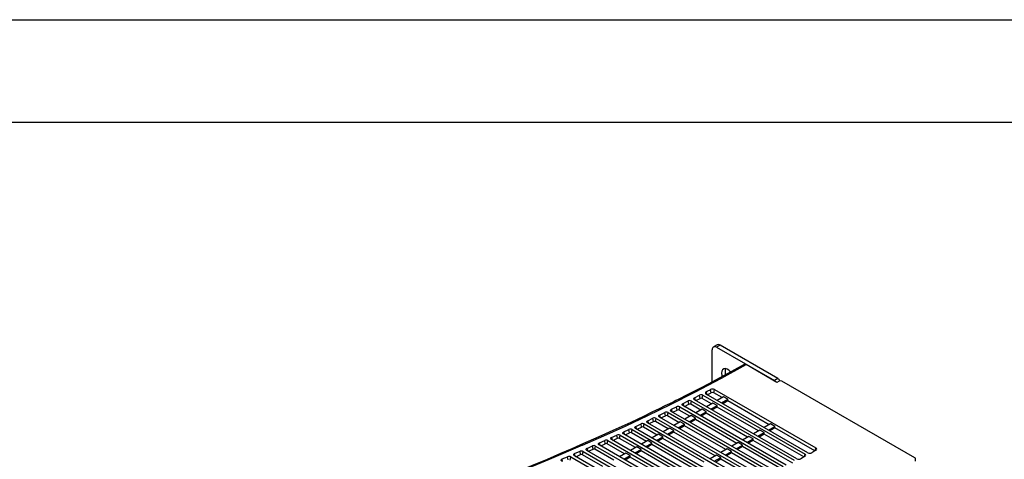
# Model space of a CAD drawing. Header units: millimetres. Extents: x 0 to 2235, y 0 to 1727.
# Tile 36 of 37: x 1261 to 1748, y 1510 to 1727. Entities that reach past the tile are written whole.
import ezdxf

# ---------------------------------------------------------------- set-up
doc = ezdxf.new("R2010")
doc.units = ezdxf.units.MM
doc.header["$LTSCALE"] = 8
doc.layers.add('TEXT', color=140, linetype='Continuous', lineweight=25)

msp = doc.modelspace()

# ---------------------------------------------------------------- linework, layer by layer
at = {"color": 7, "linetype": 'Continuous'}
msp.add_line((0.02, 1727.221), (2235.22, 1727.221), dxfattribs=at)
for p, q in [((1603.746, 1547.881), (1603.746, 1563.786)), ((1606.135, 1566.18), (1604.368, 1565.159)), ((1607.635, 1566.031), (1605.867, 1565.011)), ((1605.867, 1565.011), (1634.505, 1548.479)), ((1636.273, 1549.499), (1607.635, 1566.031)), ((1635.686, 1547.634), (1620.504, 1556.398)), ((1636.273, 1549.499), (1634.505, 1548.479)), ((1603.228, 1542.487), (1602.908, 1544.102)), ((1604.54, 1542.476), (1604.87, 1544.086)), ((1604.87, 1544.086), (1655.018, 1515.137)), ((1636.841, 1548.235), (1635.686, 1547.634)), ((1704.05, 1510.209), (1638.217, 1548.214)), ((1645.628, 1509.804), (1594.989, 1539.037)), ((1595.043, 1540.044), (1597.525, 1541.316)), ((1595.043, 1540.044), (1595.265, 1538.877)), ((1595.724, 1538.612), (1597.835, 1539.694)), ((1597.835, 1539.694), (1597.525, 1541.316)), ((1598.84, 1539.678), (1599.17, 1541.289)), ((1603.424, 1537.032), (1598.84, 1539.678)), ((1599.17, 1541.289), (1649.669, 1512.136)), ((1600.755, 1542.945), (1600.8, 1542.97)), ((1650.977, 1512.804), (1600.755, 1541.797)), ((1600.8, 1542.97), (1601.055, 1541.623)), ((1601.327, 1541.466), (1603.228, 1542.487)), ((1608.697, 1540.076), (1604.54, 1542.476)), ((1609.36, 1540.459), (1606.216, 1538.644)), ((1608.337, 1537.419), (1611.481, 1539.234)), ((1611.481, 1539.234), (1609.36, 1540.459)), ((1611.481, 1538.469), (1611.481, 1539.234)), ((1583.549, 1534.288), (1586.075, 1535.535)), ((1583.549, 1534.288), (1583.769, 1533.105)), ((1586.378, 1533.909), (1586.075, 1535.535)), ((1587.373, 1533.887), (1587.702, 1535.499)), ((1587.702, 1535.499), (1638.921, 1505.932)), ((1640.254, 1506.701), (1589.259, 1536.14)), ((1589.321, 1537.152), (1591.825, 1538.411)), ((1589.321, 1537.152), (1589.542, 1535.977)), ((1589.997, 1535.714), (1592.132, 1536.787)), ((1592.132, 1536.787), (1591.825, 1538.411)), ((1593.131, 1536.768), (1593.461, 1538.379)), ((1598.049, 1533.929), (1593.131, 1536.768)), ((1593.461, 1538.379), (1644.295, 1509.034)), ((1598.713, 1534.312), (1595.569, 1532.497)), ((1600.834, 1533.088), (1598.713, 1534.312)), ((1604.087, 1537.415), (1600.943, 1535.6)), ((1603.064, 1534.375), (1606.208, 1536.19)), ((1606.208, 1535.424), (1603.728, 1533.992)), ((1606.208, 1536.19), (1604.087, 1537.415)), ((1606.208, 1535.424), (1606.208, 1536.19)), ((1626.655, 1523.621), (1606.208, 1535.424)), ((1611.481, 1538.469), (1609, 1537.036)), ((1631.929, 1526.665), (1611.481, 1538.469)), ((1571.86, 1528.644), (1574.427, 1529.866)), ((1574.725, 1528.236), (1574.427, 1529.866)), ((1575.709, 1528.209), (1576.039, 1529.823)), ((1576.039, 1529.823), (1628.173, 1499.727)), ((1629.506, 1500.497), (1577.65, 1530.433)), ((1577.728, 1531.452), (1580.275, 1532.687)), ((1577.728, 1531.452), (1577.947, 1530.261)), ((1578.396, 1530.002), (1580.576, 1531.058)), ((1580.576, 1531.058), (1580.275, 1532.687)), ((1581.565, 1531.034), (1581.895, 1532.647)), ((1587.3, 1527.724), (1581.565, 1531.034)), ((1581.895, 1532.647), (1633.547, 1502.829)), ((1634.88, 1503.599), (1583.478, 1533.272)), ((1584.221, 1532.844), (1586.378, 1533.909)), ((1592.674, 1530.826), (1587.373, 1533.887)), ((1593.339, 1531.21), (1590.195, 1529.395)), ((1592.316, 1528.17), (1595.46, 1529.985)), ((1595.46, 1529.218), (1592.981, 1527.787)), ((1595.46, 1529.985), (1593.339, 1531.21)), ((1595.46, 1529.218), (1595.46, 1529.985)), ((1615.906, 1517.415), (1595.46, 1529.218)), ((1597.69, 1531.273), (1600.834, 1533.088)), ((1600.834, 1532.321), (1598.354, 1530.889)), ((1600.834, 1532.321), (1600.834, 1533.088)), ((1621.281, 1520.518), (1600.834, 1532.321)), ((1559.986, 1523.105), (1562.593, 1524.305)), ((1562.885, 1522.67), (1562.593, 1524.305)), ((1618.758, 1494.292), (1565.852, 1524.834)), ((1565.946, 1525.861), (1568.533, 1527.073)), ((1565.946, 1525.861), (1566.163, 1524.654)), ((1566.605, 1524.399), (1568.828, 1525.44)), ((1568.828, 1525.44), (1568.533, 1527.073)), ((1569.807, 1525.411), (1570.137, 1527.025)), ((1576.55, 1521.518), (1569.807, 1525.411)), ((1570.137, 1527.025), (1622.799, 1496.624)), ((1624.132, 1497.394), (1571.774, 1527.62)), ((1571.86, 1528.644), (1572.078, 1527.444)), ((1572.524, 1527.187), (1574.725, 1528.236)), ((1581.925, 1524.621), (1575.709, 1528.209)), ((1582.591, 1525.005), (1579.447, 1523.19)), ((1584.712, 1523.781), (1582.591, 1525.005)), ((1587.965, 1528.108), (1584.821, 1526.293)), ((1586.942, 1525.068), (1590.086, 1526.883)), ((1590.086, 1526.115), (1587.608, 1524.684)), ((1590.086, 1526.883), (1587.965, 1528.108)), ((1590.086, 1526.115), (1590.086, 1526.883)), ((1610.531, 1514.312), (1590.086, 1526.115)), ((1632.592, 1527.048), (1629.448, 1525.232)), ((1631.569, 1524.008), (1634.713, 1525.823)), ((1634.713, 1525.058), (1632.232, 1523.625)), ((1634.713, 1525.823), (1632.592, 1527.048)), ((1634.713, 1525.058), (1634.713, 1525.823)), ((1654.455, 1513.661), (1634.713, 1525.058)), ((1553.982, 1520.374), (1556.608, 1521.563)), ((1553.982, 1520.374), (1554.197, 1519.153)), ((1554.633, 1518.901), (1556.897, 1519.926)), ((1556.897, 1519.926), (1556.608, 1521.563)), ((1557.866, 1519.893), (1558.197, 1521.509)), ((1565.801, 1515.313), (1557.866, 1519.893)), ((1558.197, 1521.509), (1612.051, 1490.42)), ((1613.384, 1491.189), (1559.884, 1522.074)), ((1559.986, 1523.105), (1560.202, 1521.891)), ((1560.641, 1521.637), (1562.885, 1522.67)), ((1563.859, 1522.639), (1564.189, 1524.254)), ((1571.176, 1518.415), (1563.859, 1522.639)), ((1564.189, 1524.254), (1617.425, 1493.522)), ((1577.217, 1521.903), (1574.073, 1520.088)), ((1576.194, 1518.863), (1579.338, 1520.678)), ((1579.338, 1519.909), (1576.861, 1518.478)), ((1579.338, 1520.678), (1577.217, 1521.903)), ((1579.338, 1519.909), (1579.338, 1520.678)), ((1599.782, 1508.107), (1579.338, 1519.909)), ((1581.568, 1521.966), (1584.712, 1523.781)), ((1584.712, 1523.012), (1582.234, 1521.581)), ((1584.712, 1523.012), (1584.712, 1523.781)), ((1605.157, 1511.21), (1584.712, 1523.012)), ((1621.945, 1520.901), (1618.8, 1519.086)), ((1620.922, 1517.861), (1624.066, 1519.676)), ((1624.066, 1519.676), (1621.945, 1520.901)), ((1624.066, 1518.91), (1624.066, 1519.676)), ((1627.319, 1524.003), (1624.175, 1522.188)), ((1626.296, 1520.964), (1629.44, 1522.779)), ((1629.44, 1522.013), (1626.959, 1520.581)), ((1629.44, 1522.779), (1627.319, 1524.003)), ((1629.44, 1522.013), (1629.44, 1522.779)), ((1649.07, 1510.681), (1629.44, 1522.013)), ((1541.844, 1514.987), (1542.057, 1513.752)), ((1544.792, 1514.514), (1544.508, 1516.155)), ((1545.751, 1514.476), (1546.082, 1516.093)), ((1546.082, 1516.093), (1601.303, 1484.215)), ((1602.636, 1484.985), (1547.817, 1516.631)), ((1547.934, 1517.668), (1550.58, 1518.847)), ((1547.934, 1517.668), (1548.148, 1516.44)), ((1548.581, 1516.19), (1550.866, 1517.208)), ((1550.866, 1517.208), (1550.58, 1518.847)), ((1551.83, 1517.172), (1552.161, 1518.789)), ((1560.426, 1512.21), (1551.83, 1517.172)), ((1552.161, 1518.789), (1606.677, 1487.317)), ((1608.01, 1488.087), (1553.872, 1519.34)), ((1566.469, 1515.698), (1563.325, 1513.883)), ((1568.59, 1514.474), (1566.469, 1515.698)), ((1571.843, 1518.801), (1568.699, 1516.986)), ((1570.82, 1515.761), (1573.964, 1517.576)), ((1573.964, 1516.806), (1571.488, 1515.376)), ((1573.964, 1517.576), (1571.843, 1518.801)), ((1573.964, 1516.806), (1573.964, 1517.576)), ((1594.407, 1505.004), (1573.964, 1516.806)), ((1611.197, 1514.696), (1608.052, 1512.881)), ((1613.318, 1513.472), (1611.197, 1514.696)), ((1616.571, 1517.799), (1613.426, 1515.984)), ((1615.548, 1514.759), (1618.692, 1516.574)), ((1618.692, 1515.807), (1616.213, 1514.375)), ((1618.692, 1516.574), (1616.571, 1517.799)), ((1618.692, 1515.807), (1618.692, 1516.574)), ((1638.321, 1504.475), (1618.692, 1515.807)), ((1624.066, 1518.91), (1621.586, 1517.478)), ((1643.696, 1507.578), (1624.066, 1518.91)), ((1654.751, 1513.831), (1655.018, 1515.137)), ((1529.541, 1509.695), (1532.24, 1510.842)), ((1529.751, 1508.446), (1529.541, 1509.695)), ((1532.518, 1509.197), (1532.24, 1510.842)), ((1533.468, 1509.156), (1533.799, 1510.775)), ((1533.799, 1510.775), (1590.555, 1478.01)), ((1591.888, 1478.78), (1535.581, 1511.285)), ((1535.713, 1512.329), (1538.395, 1513.487)), ((1535.924, 1511.087), (1535.713, 1512.329)), ((1536.352, 1510.84), (1538.676, 1511.844)), ((1538.676, 1511.844), (1538.395, 1513.487)), ((1539.63, 1511.805), (1539.961, 1513.422)), ((1549.677, 1506.004), (1539.63, 1511.804)), ((1539.961, 1513.422), (1595.929, 1481.113)), ((1597.262, 1481.882), (1541.72, 1513.946)), ((1542.487, 1513.503), (1544.792, 1514.514)), ((1555.051, 1509.107), (1545.751, 1514.476)), ((1561.095, 1512.596), (1557.951, 1510.781)), ((1560.072, 1509.556), (1563.216, 1511.371)), ((1563.216, 1510.599), (1560.741, 1509.17)), ((1563.216, 1511.371), (1561.095, 1512.596)), ((1563.216, 1510.599), (1563.216, 1511.371)), ((1583.658, 1498.799), (1563.216, 1510.599)), ((1565.446, 1512.659), (1568.59, 1514.474)), ((1568.59, 1513.702), (1566.114, 1512.273)), ((1568.59, 1513.702), (1568.59, 1514.474)), ((1589.032, 1501.901), (1568.59, 1513.702)), ((1605.822, 1511.594), (1602.678, 1509.779)), ((1604.8, 1508.554), (1607.944, 1510.369)), ((1607.944, 1510.369), (1605.822, 1511.594)), ((1607.944, 1509.6), (1607.944, 1510.369)), ((1610.174, 1511.657), (1613.318, 1513.472)), ((1613.318, 1512.704), (1610.839, 1511.273)), ((1613.318, 1512.704), (1613.318, 1513.472)), ((1632.946, 1501.372), (1613.318, 1512.704)), ((1649.669, 1511.026), (1647.551, 1509.804)), ((1649.411, 1510.877), (1649.669, 1512.136)), ((1655.018, 1513.985), (1652.971, 1512.804)), ((1704.343, 1508.544), (1704.343, 1509.801)), ((1607.944, 1509.6), (1605.466, 1508.17)), ((1627.572, 1498.27), (1607.944, 1509.6))]:
    msp.add_line(p, q)
at = {"flags": 128}
for points in [[(1619.506, 1556.503), (1613.215, 1552.997), (1607.214, 1549.731), (1602.004, 1546.951), (1597.606, 1544.645), (1594.041, 1542.801), (1591.715, 1541.61), (1589.984, 1540.729), (1588.601, 1540.029), (1587.207, 1539.327), (1585.797, 1538.62), (1584.373, 1537.909), (1582.623, 1537.04), (1580.397, 1535.941), (1577.511, 1534.529), (1573.958, 1532.807), (1569.729, 1530.781), (1563.479, 1527.834), (1556.137, 1524.439), (1547.681, 1520.614), (1538.67, 1516.634)], [(1539.594, 1516.51), (1550.104, 1521.147), (1561.209, 1526.192), (1571.969, 1531.227), (1583.37, 1536.768), (1595.182, 1542.752), (1608.306, 1549.696), (1620.504, 1556.398)], [(1612.894, 1552.839), (1612.846, 1552.893), (1611.977, 1553.689), (1611.071, 1554.212), (1610.202, 1554.419), (1609.441, 1554.294), (1608.847, 1553.846), (1608.471, 1553.111), (1608.342, 1552.151)], [(1610.339, 1554.408), (1610.239, 1554.132), (1610.11, 1553.171)], [(1620.504, 1556.398), (1619.998, 1556.583), (1619.53, 1556.513), (1619.511, 1556.494)], [(1608.342, 1552.151), (1608.471, 1551.041), (1608.617, 1550.498)], [(1610.11, 1553.171), (1610.239, 1552.062), (1610.4, 1551.471)], [(1594.989, 1539.037), (1594.833, 1539.147), (1594.721, 1539.273), (1594.656, 1539.408), (1594.639, 1539.547), (1594.67, 1539.684), (1594.75, 1539.818), (1594.875, 1539.939), (1595.043, 1540.044)], [(1583.478, 1533.272), (1583.321, 1533.384), (1583.208, 1533.512), (1583.143, 1533.648), (1583.128, 1533.789), (1583.162, 1533.928), (1583.246, 1534.062), (1583.375, 1534.184), (1583.549, 1534.288)], [(1589.259, 1536.14), (1589.102, 1536.251), (1588.989, 1536.378), (1588.924, 1536.514), (1588.908, 1536.654), (1588.941, 1536.792), (1589.023, 1536.925), (1589.15, 1537.047), (1589.321, 1537.152)], [(1577.65, 1530.433), (1577.491, 1530.545), (1577.378, 1530.674), (1577.314, 1530.811), (1577.3, 1530.952), (1577.335, 1531.091), (1577.421, 1531.226), (1577.552, 1531.348), (1577.728, 1531.452)], [(1565.852, 1524.834), (1565.692, 1524.948), (1565.578, 1525.078), (1565.514, 1525.217), (1565.502, 1525.36), (1565.54, 1525.5), (1565.629, 1525.636), (1565.765, 1525.758), (1565.946, 1525.861)], [(1571.774, 1527.62), (1571.615, 1527.733), (1571.501, 1527.863), (1571.437, 1528), (1571.424, 1528.143), (1571.461, 1528.282), (1571.548, 1528.418), (1571.682, 1528.539), (1571.86, 1528.644)], [(1553.872, 1519.34), (1553.711, 1519.455), (1553.597, 1519.587), (1553.534, 1519.727), (1553.523, 1519.871), (1553.564, 1520.013), (1553.657, 1520.149), (1553.796, 1520.271), (1553.982, 1520.374)], [(1559.884, 1522.074), (1559.723, 1522.189), (1559.61, 1522.32), (1559.546, 1522.459), (1559.535, 1522.603), (1559.574, 1522.744), (1559.665, 1522.88), (1559.803, 1523.002), (1559.986, 1523.105)], [(1538.672, 1516.633), (1534.377, 1514.767), (1528.725, 1512.342), (1522.037, 1509.517), (1514.3, 1506.304), (1505.496, 1502.719)], [(1539.594, 1516.51), (1523.135, 1509.453), (1506.445, 1502.578)], [(1538.68, 1516.612), (1539.051, 1516.689), (1539.594, 1516.509)], [(1541.72, 1513.946), (1541.558, 1514.062), (1541.443, 1514.195), (1541.381, 1514.337), (1541.372, 1514.483), (1541.415, 1514.625), (1541.511, 1514.762), (1541.655, 1514.884), (1541.844, 1514.987)], [(1541.844, 1514.987), (1542.178, 1515.133), (1542.511, 1515.278), (1542.844, 1515.424), (1543.177, 1515.57), (1543.51, 1515.716), (1543.843, 1515.862), (1544.175, 1516.008), (1544.508, 1516.155)], [(1547.817, 1516.631), (1547.655, 1516.746), (1547.541, 1516.879), (1547.479, 1517.02), (1547.469, 1517.165), (1547.511, 1517.307), (1547.605, 1517.443), (1547.747, 1517.566), (1547.934, 1517.668)], [(1529.402, 1508.648), (1529.238, 1508.765), (1529.124, 1508.899), (1529.062, 1509.042), (1529.054, 1509.189), (1529.1, 1509.333), (1529.199, 1509.47), (1529.347, 1509.593), (1529.541, 1509.695)], [(1535.581, 1511.285), (1535.418, 1511.402), (1535.304, 1511.536), (1535.242, 1511.678), (1535.233, 1511.824), (1535.278, 1511.967), (1535.375, 1512.104), (1535.521, 1512.227), (1535.713, 1512.329)]]:
    msp.add_lwpolyline(points, dxfattribs=at)
for centre, radius, start, end in [((1605.039, 1563.996), 1.31, 50.79671, 189.21404), ((1606.756, 1564.805), 1.509, 54.38242, 114.30712), ((1635.028, 1547.558), 2.307, 20.17876, 57.32743), ((1518.556, 1698.692), 176.106, 297.84077, 298.61929), ((1603.873, 1542.157), 2.172, 62.68317, 116.38633), ((1633.482, 1546.791), 1.973, 38.17232, 58.77922), ((1637.508, 1546.838), 1.548, 62.73835, 115.52954), ((1598.32, 1539.64), 1.855, 62.73397, 115.36518), ((1598.321, 1538.671), 1.133, 62.72544, 115.37913), ((1600.973, 1542.371), 0.614, 110.78342, 249.21658), ((1603.874, 1541.185), 1.453, 62.68688, 116.39001), ((1586.852, 1533.846), 1.859, 62.77099, 114.71381), ((1592.611, 1536.728), 1.857, 62.75324, 115.03494), ((1592.612, 1535.76), 1.134, 62.74543, 115.04859), ((1575.188, 1528.166), 1.863, 62.80016, 114.0997), ((1581.044, 1530.992), 1.861, 62.78509, 114.40361), ((1581.045, 1530.024), 1.136, 62.7773, 114.41824), ((1586.853, 1532.878), 1.135, 62.76388, 114.72722), ((1563.337, 1522.595), 1.865, 62.82671, 113.51613), ((1569.285, 1525.367), 1.864, 62.81382, 113.80703), ((1569.287, 1524.4), 1.137, 62.80631, 113.82291), ((1575.19, 1527.199), 1.136, 62.79258, 114.11407), ((1557.345, 1519.848), 1.867, 62.83835, 113.2357), ((1557.347, 1518.881), 1.138, 62.8313, 113.24935), ((1563.339, 1521.627), 1.138, 62.8195, 113.52995), ((1545.229, 1514.43), 1.869, 62.85874, 112.69587), ((1545.231, 1513.463), 1.139, 62.85198, 112.70909), ((1551.308, 1517.127), 1.868, 62.84901, 112.96222), ((1551.31, 1516.16), 1.138, 62.84211, 112.97563), ((1654.799, 1514.561), 0.616, 290.78342, 69.21658), ((1532.946, 1509.109), 1.871, 62.88002, 112.17244), ((1539.108, 1511.758), 1.87, 62.87212, 112.42478), ((1539.11, 1510.79), 1.14, 62.87183, 112.42914), ((1646.59, 1511.66), 2.09, 242.60967, 297.39033), ((1649.458, 1511.581), 0.594, 290.7834, 69.21659), ((1651.974, 1514.728), 2.167, 242.60967, 297.39033), ((1703.902, 1509.805), 0.431, 295.32377, 69.87053)]:
    msp.add_arc(centre, radius, start, end)
at = {"layer": 'TEXT'}
msp.add_line((50.8, 1676.4), (2184.4, 1676.4), dxfattribs=at)

doc.saveas('drawing.dxf')
